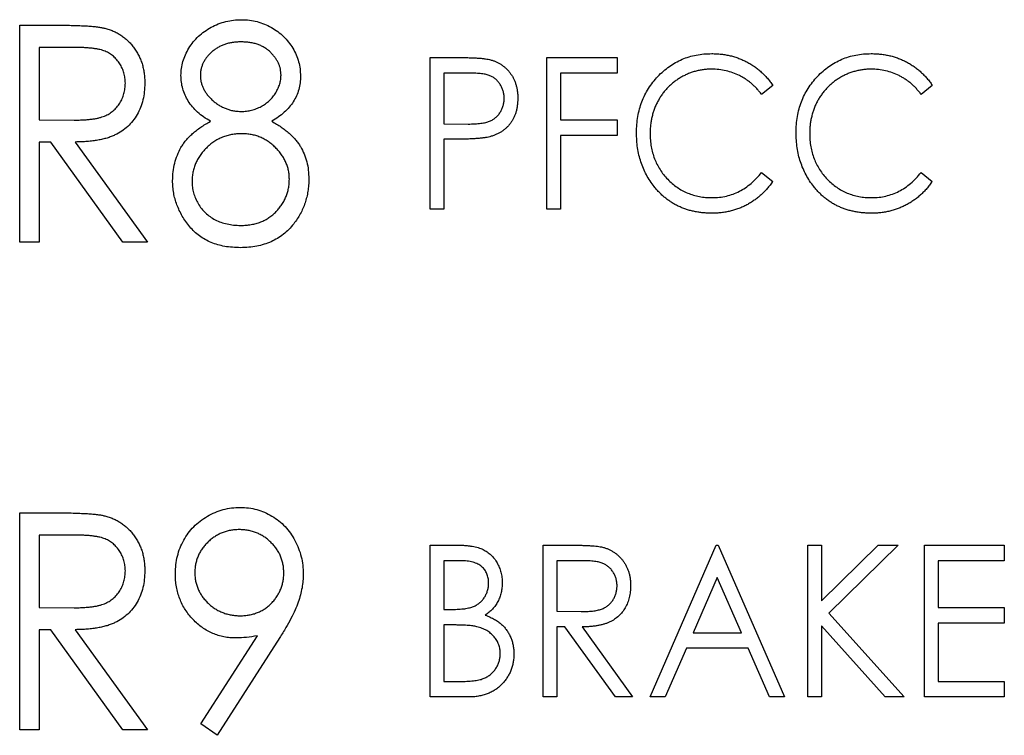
# Model space of a CAD drawing. Header units: millimetres. Extents: x 0 to 420, y 0 to 297.
# Tile 22 of 106: x 108.11 to 114.11, y 142.44 to 146.81. Entities that reach past the tile are written whole.
import ezdxf

# ---------------------------------------------------------------- set-up
doc = ezdxf.new("R2010")
doc.units = ezdxf.units.MM

msp = doc.modelspace()

# ---------------------------------------------------------------- linework, layer by layer
at = {"color": 7, "linetype": 'Continuous', "lineweight": 25}
for p, q in [((108.1081, 146.7752), (108.3511, 146.7752)), ((108.1081, 145.4523), (108.1081, 146.7752)), ((108.4465, 146.6395), (108.2268, 146.6395)), ((108.2268, 146.6395), (108.2268, 146.1985)), ((110.6125, 146.5783), (110.7828, 146.5783)), ((110.6125, 145.6523), (110.6125, 146.5783)), ((111.3248, 146.5783), (111.7522, 146.5783)), ((111.3248, 145.6523), (111.3248, 146.5783)), ((111.7522, 146.5783), (111.7522, 146.4833)), ((110.8499, 146.4833), (110.6956, 146.4833)), ((110.6956, 146.4833), (110.6956, 146.1747)), ((111.7522, 146.4833), (111.4079, 146.4833)), ((111.4079, 146.4833), (111.4079, 146.1984)), ((112.702, 146.4084), (112.6341, 146.3527)), ((113.6755, 146.4084), (113.6077, 146.3527)), ((108.2268, 146.1985), (108.4414, 146.1967)), ((110.6956, 146.1747), (110.8434, 146.1726)), ((111.4079, 146.1984), (111.7522, 146.1984)), ((111.7522, 146.1984), (111.7522, 146.1034)), ((111.7522, 146.1034), (111.4079, 146.1034)), ((111.4079, 146.1034), (111.4079, 145.6523)), ((108.2978, 146.0628), (108.2268, 146.0628)), ((108.2268, 146.0628), (108.2268, 145.4523)), ((108.7383, 145.4523), (108.2978, 146.0628)), ((108.4475, 146.0628), (108.8882, 145.4523)), ((110.757, 146.0797), (110.6956, 146.0797)), ((110.6956, 146.0797), (110.6956, 145.6523)), ((112.6341, 145.8778), (112.702, 145.8227)), ((113.6077, 145.8778), (113.6755, 145.8227)), ((110.6956, 145.6523), (110.6125, 145.6523)), ((111.4079, 145.6523), (111.3248, 145.6523)), ((108.2268, 145.4523), (108.1081, 145.4523)), ((108.8882, 145.4523), (108.7383, 145.4523)), ((108.1081, 143.8002), (108.3511, 143.8002)), ((108.1081, 142.4773), (108.1081, 143.8002)), ((108.4465, 143.6645), (108.2268, 143.6645)), ((108.2268, 143.6645), (108.2268, 143.2235)), ((110.6125, 143.6033), (110.7796, 143.6033)), ((110.6125, 142.6773), (110.6125, 143.6033)), ((111.3011, 143.6033), (111.4712, 143.6033)), ((111.3011, 142.6773), (111.3011, 143.6033)), ((111.9541, 142.6773), (112.3577, 143.6033)), ((112.3577, 143.6033), (112.3696, 143.6033)), ((112.3696, 143.6033), (112.7733, 142.6773)), ((112.9157, 143.6033), (112.9988, 143.6033)), ((112.9157, 142.6773), (112.9157, 143.6033)), ((112.9988, 143.6033), (112.9988, 143.2631)), ((112.9988, 143.2631), (113.3448, 143.6033)), ((113.4678, 143.6033), (113.0452, 143.1878)), ((113.3448, 143.6033), (113.4678, 143.6033)), ((113.6281, 143.6033), (114.1148, 143.6033)), ((113.6281, 142.6773), (113.6281, 143.6033)), ((114.1148, 143.6033), (114.1148, 143.5083)), ((110.7954, 143.5083), (110.6956, 143.5083)), ((110.6956, 143.5083), (110.6956, 143.2115)), ((111.538, 143.5083), (111.3842, 143.5083)), ((111.3842, 143.5083), (111.3842, 143.1997)), ((114.1148, 143.5083), (113.7112, 143.5083)), ((113.7112, 143.5083), (113.7112, 143.2234)), ((112.3637, 143.4061), (112.2167, 143.0691)), ((112.5106, 143.0691), (112.3637, 143.4061)), ((108.2268, 143.2235), (108.4414, 143.2217)), ((110.6956, 143.2115), (110.7449, 143.2115)), ((113.7112, 143.2234), (114.1148, 143.2234)), ((114.1148, 143.2234), (114.1148, 143.1284)), ((111.3842, 143.1997), (111.5344, 143.1984)), ((113.0452, 143.1878), (113.5034, 142.6773)), ((108.2978, 143.0878), (108.2268, 143.0878)), ((108.2268, 143.0878), (108.2268, 142.4773)), ((108.7383, 142.4773), (108.2978, 143.0878)), ((108.4475, 143.0878), (108.8882, 142.4773)), ((110.7444, 143.1165), (110.6956, 143.1165)), ((110.6956, 143.1165), (110.6956, 142.7722)), ((111.4339, 143.1047), (111.3842, 143.1047)), ((111.3842, 143.1047), (111.3842, 142.6773)), ((111.7422, 142.6773), (111.4339, 143.1047)), ((111.5387, 143.1047), (111.8472, 142.6773)), ((113.3882, 142.6773), (112.9988, 143.1112)), ((112.9988, 143.1112), (112.9988, 142.6773)), ((114.1148, 143.1284), (113.7112, 143.1284)), ((113.7112, 143.1284), (113.7112, 142.7722)), ((109.2126, 142.5125), (109.5579, 143.0502)), ((109.6947, 143.0391), (109.3123, 142.4433)), ((112.2167, 143.0691), (112.5106, 143.0691)), ((112.1752, 142.9741), (112.0459, 142.6773)), ((112.5521, 142.9741), (112.1752, 142.9741)), ((112.6814, 142.6773), (112.5521, 142.9741)), ((110.6956, 142.7722), (110.8028, 142.7722)), ((113.7112, 142.7722), (114.1148, 142.7722)), ((114.1148, 142.7722), (114.1148, 142.6773)), ((110.8466, 142.6773), (110.6125, 142.6773)), ((111.3842, 142.6773), (111.3011, 142.6773)), ((111.8472, 142.6773), (111.7422, 142.6773)), ((112.0459, 142.6773), (111.9541, 142.6773)), ((112.7733, 142.6773), (112.6814, 142.6773)), ((112.9988, 142.6773), (112.9157, 142.6773)), ((113.5034, 142.6773), (113.3882, 142.6773)), ((114.1148, 142.6773), (113.6281, 142.6773)), ((109.3123, 142.4433), (109.2126, 142.5125)), ((108.2268, 142.4773), (108.1081, 142.4773)), ((108.8882, 142.4773), (108.7383, 142.4773))]:
    msp.add_line(p, q, dxfattribs=at)
for points, knots in [([(109.0918, 146.4696), (109.0924, 146.4837), (109.0938, 146.512), (109.1031, 146.5542), (109.1187, 146.5956), (109.1399, 146.636), (109.1663, 146.6743), (109.1982, 146.7084), (109.2346, 146.7384), (109.2754, 146.7636), (109.3191, 146.7842), (109.3654, 146.7983), (109.4132, 146.8075), (109.4458, 146.8086), (109.4623, 146.8091)], [0, 0, 0, 0, 0.075898, 0.152361, 0.231582, 0.313764, 0.397876, 0.481065, 0.564927, 0.651306, 0.738407, 0.824672, 0.911311, 1, 1, 1, 1]), ([(109.4623, 146.8091), (109.4783, 146.8086), (109.51, 146.8075), (109.5566, 146.7984), (109.6013, 146.7835), (109.6437, 146.763), (109.6831, 146.7378), (109.7183, 146.7077), (109.7489, 146.6733), (109.7746, 146.6354), (109.7953, 146.5949), (109.8103, 146.5529), (109.8194, 146.5097), (109.8205, 146.4805), (109.8211, 146.4659)], [0, 0, 0, 0, 0.087232, 0.172427, 0.257616, 0.343034, 0.4283, 0.511889, 0.594344, 0.678136, 0.76075, 0.84139, 0.92045, 1, 1, 1, 1]), ([(108.3511, 146.7752), (108.3673, 146.7751), (108.3985, 146.775), (108.4432, 146.7744), (108.4839, 146.7726), (108.5204, 146.771), (108.5528, 146.7682), (108.5811, 146.7655), (108.6053, 146.7619), (108.62, 146.7586), (108.6267, 146.7572)], [0, 0, 0, 0, 0.176242, 0.33814, 0.484799, 0.617149, 0.734395, 0.837422, 0.92561, 1, 1, 1, 1]), ([(108.6267, 146.7572), (108.6356, 146.7548), (108.6532, 146.75), (108.6784, 146.74), (108.7026, 146.7284), (108.7255, 146.7149), (108.7468, 146.699), (108.7669, 146.6815), (108.7862, 146.6622), (108.8034, 146.6407), (108.8196, 146.618), (108.8331, 146.5935), (108.8453, 146.5681), (108.8548, 146.5411), (108.8622, 146.513), (108.8675, 146.4836), (108.8707, 146.4529), (108.8711, 146.432), (108.8713, 146.4214)], [0, 0, 0, 0, 0.061387, 0.121495, 0.181089, 0.240038, 0.298644, 0.35799, 0.418441, 0.480043, 0.541867, 0.604173, 0.666682, 0.729899, 0.794538, 0.860455, 0.929211, 1, 1, 1, 1]), ([(108.7526, 146.4217), (108.7522, 146.4323), (108.7514, 146.4533), (108.7448, 146.484), (108.7342, 146.5132), (108.7192, 146.5404), (108.7013, 146.5652), (108.68, 146.5865), (108.6562, 146.6039), (108.634, 146.6152), (108.6141, 146.6221), (108.5969, 146.6269), (108.5773, 146.6308), (108.5555, 146.6339), (108.5315, 146.6366), (108.5052, 146.6383), (108.4765, 146.6394), (108.4567, 146.6395), (108.4465, 146.6395)], [0, 0, 0, 0, 0.074206, 0.146692, 0.218332, 0.29067, 0.362618, 0.431553, 0.499554, 0.567987, 0.604677, 0.646293, 0.69288, 0.744014, 0.799888, 0.86174, 0.928424, 1, 1, 1, 1]), ([(109.4559, 146.6734), (109.4472, 146.6732), (109.4303, 146.6727), (109.4054, 146.6701), (109.3816, 146.6653), (109.3589, 146.6588), (109.3376, 146.6498), (109.3171, 146.6397), (109.298, 146.627), (109.2801, 146.6128), (109.2638, 146.5974), (109.2496, 146.5811), (109.2376, 146.564), (109.2277, 146.5462), (109.22, 146.5276), (109.2143, 146.5083), (109.2111, 146.4883), (109.2107, 146.4747), (109.2105, 146.4678)], [0, 0, 0, 0, 0.0729957, 0.1426084, 0.210916, 0.2768553, 0.3412606, 0.4054979, 0.4694891, 0.5341133, 0.5978095, 0.6579498, 0.7161764, 0.7731382, 0.8295284, 0.885346, 0.9418735, 1, 1, 1, 1]), ([(109.7024, 146.4704), (109.7021, 146.4767), (109.7017, 146.4892), (109.6987, 146.5076), (109.6939, 146.5256), (109.687, 146.5433), (109.6779, 146.5606), (109.6669, 146.5774), (109.6541, 146.5939), (109.6395, 146.6099), (109.6228, 146.6247), (109.6043, 146.6379), (109.5839, 146.649), (109.5617, 146.6581), (109.5378, 146.6648), (109.5121, 146.67), (109.4846, 146.6728), (109.4656, 146.6732), (109.4559, 146.6734)], [0, 0, 0, 0, 0.052892, 0.104861, 0.156461, 0.209915, 0.264475, 0.320383, 0.378702, 0.440292, 0.502986, 0.565931, 0.631168, 0.69788, 0.767558, 0.840346, 0.91813, 1, 1, 1, 1]), ([(110.7828, 146.5783), (110.7945, 146.5783), (110.8169, 146.5783), (110.8491, 146.5775), (110.8783, 146.5764), (110.9046, 146.5749), (110.9278, 146.5732), (110.948, 146.5707), (110.9654, 146.5682), (110.9758, 146.5656), (110.9805, 146.5644)], [0, 0, 0, 0, 0.1765, 0.339032, 0.485753, 0.61857, 0.735674, 0.838185, 0.926155, 1, 1, 1, 1]), ([(111.871, 146.1207), (111.8713, 146.1373), (111.8721, 146.1701), (111.8784, 146.2181), (111.8885, 146.2642), (111.9028, 146.3082), (111.9213, 146.3502), (111.944, 146.3901), (111.9708, 146.428), (112.0012, 146.4636), (112.0346, 146.496), (112.0706, 146.5245), (112.1089, 146.5482), (112.149, 146.5682), (112.1913, 146.5834), (112.2357, 146.5941), (112.2821, 146.6008), (112.3138, 146.6016), (112.3299, 146.6021)], [0, 0, 0, 0, 0.067236, 0.132194, 0.195391, 0.257388, 0.318778, 0.380515, 0.442528, 0.505942, 0.569171, 0.630524, 0.690882, 0.750747, 0.811024, 0.872201, 0.934998, 1, 1, 1, 1]), ([(112.3299, 146.6021), (112.3397, 146.6019), (112.3591, 146.6017), (112.3878, 146.5992), (112.4157, 146.5951), (112.443, 146.5895), (112.4696, 146.5826), (112.4954, 146.5736), (112.5205, 146.5632), (112.5448, 146.5513), (112.5683, 146.538), (112.5907, 146.5232), (112.612, 146.5073), (112.6324, 146.4902), (112.6514, 146.4716), (112.6695, 146.4518), (112.6866, 146.4308), (112.6969, 146.4159), (112.702, 146.4084)], [0, 0, 0, 0, 0.067002, 0.132942, 0.197212, 0.260814, 0.32354, 0.38588, 0.447839, 0.509647, 0.571537, 0.632443, 0.693319, 0.753787, 0.814645, 0.875557, 0.937659, 1, 1, 1, 1]), ([(112.8445, 146.1207), (112.8449, 146.1373), (112.8456, 146.1701), (112.8519, 146.2181), (112.862, 146.2642), (112.8764, 146.3082), (112.8948, 146.3502), (112.9175, 146.3901), (112.9443, 146.428), (112.9747, 146.4636), (113.0082, 146.496), (113.0441, 146.5245), (113.0824, 146.5482), (113.1225, 146.5682), (113.1648, 146.5834), (113.2093, 146.5941), (113.2557, 146.6008), (113.2873, 146.6016), (113.3034, 146.6021)], [0, 0, 0, 0, 0.067236, 0.132194, 0.195391, 0.257388, 0.318778, 0.380515, 0.442528, 0.505942, 0.569171, 0.630524, 0.690882, 0.750747, 0.811024, 0.872201, 0.934998, 1, 1, 1, 1]), ([(113.3034, 146.6021), (113.3132, 146.6019), (113.3326, 146.6017), (113.3613, 146.5992), (113.3893, 146.5951), (113.4165, 146.5895), (113.4432, 146.5826), (113.4689, 146.5736), (113.494, 146.5632), (113.5184, 146.5513), (113.5418, 146.538), (113.5642, 146.5232), (113.5855, 146.5073), (113.6059, 146.4902), (113.6249, 146.4716), (113.643, 146.4518), (113.6601, 146.4308), (113.6704, 146.4159), (113.6755, 146.4084)], [0, 0, 0, 0, 0.067002, 0.132942, 0.197212, 0.260814, 0.32354, 0.38588, 0.447839, 0.509647, 0.571537, 0.632443, 0.693319, 0.753787, 0.814645, 0.875557, 0.937659, 1, 1, 1, 1]), ([(110.9805, 146.5644), (110.9865, 146.5626), (110.9984, 146.5592), (111.0155, 146.5522), (111.0318, 146.5441), (111.0473, 146.5346), (111.0618, 146.5237), (111.0756, 146.5117), (111.0884, 146.4982), (111.1004, 146.4836), (111.1114, 146.4679), (111.1209, 146.4511), (111.1288, 146.4333), (111.1354, 146.4145), (111.1406, 146.3948), (111.144, 146.374), (111.1464, 146.3523), (111.1466, 146.3375), (111.1467, 146.3299)], [0, 0, 0, 0, 0.060075, 0.119303, 0.178069, 0.236256, 0.294313, 0.353143, 0.412708, 0.473813, 0.535615, 0.597403, 0.660232, 0.723514, 0.789577, 0.856841, 0.927091, 1, 1, 1, 1]), ([(112.3277, 146.5071), (112.3192, 146.507), (112.3024, 146.5068), (112.2774, 146.5039), (112.2529, 146.5), (112.2287, 146.4942), (112.2052, 146.4867), (112.182, 146.4778), (112.1594, 146.467), (112.1374, 146.4549), (112.1163, 146.4411), (112.0962, 146.4263), (112.0775, 146.4103), (112.0598, 146.3932), (112.0434, 146.375), (112.0283, 146.3556), (112.0145, 146.335), (112.0019, 146.3135), (111.9905, 146.2911), (111.981, 146.2678), (111.9724, 146.244), (111.9659, 146.2193), (111.9604, 146.1941), (111.9568, 146.1681), (111.9545, 146.1415), (111.9542, 146.1235), (111.9541, 146.1144)], [0, 0, 0, 0, 0.042054, 0.083393, 0.124454, 0.165461, 0.206316, 0.247114, 0.288563, 0.330315, 0.372018, 0.413257, 0.453959, 0.494537, 0.53495, 0.575397, 0.616502, 0.657759, 0.699337, 0.740877, 0.782508, 0.824785, 0.867453, 0.910542, 0.954879, 1, 1, 1, 1]), ([(112.6341, 146.3527), (112.6294, 146.3589), (112.6201, 146.3712), (112.6048, 146.3884), (112.5891, 146.4045), (112.5728, 146.4197), (112.5554, 146.4333), (112.5376, 146.4461), (112.519, 146.4576), (112.4933, 146.4714), (112.4598, 146.4859), (112.4174, 146.4981), (112.3732, 146.5058), (112.343, 146.5066), (112.3277, 146.5071)], [0, 0, 0, 0, 0.065249, 0.129752, 0.19303, 0.255253, 0.317083, 0.378287, 0.439499, 0.500949, 0.623295, 0.74628, 0.871322, 1, 1, 1, 1]), ([(113.3012, 146.5071), (113.2927, 146.507), (113.2759, 146.5068), (113.251, 146.5039), (113.2264, 146.5), (113.2023, 146.4942), (113.1787, 146.4867), (113.1555, 146.4778), (113.133, 146.467), (113.1109, 146.4549), (113.0899, 146.4411), (113.0698, 146.4263), (113.051, 146.4103), (113.0333, 146.3932), (113.017, 146.375), (113.0019, 146.3556), (112.988, 146.335), (112.9754, 146.3135), (112.964, 146.2911), (112.9545, 146.2678), (112.9459, 146.244), (112.9395, 146.2193), (112.9339, 146.1941), (112.9303, 146.1681), (112.928, 146.1415), (112.9277, 146.1235), (112.9276, 146.1144)], [0, 0, 0, 0, 0.042054, 0.083393, 0.124454, 0.165461, 0.206316, 0.247114, 0.288563, 0.330315, 0.372018, 0.413257, 0.453959, 0.494537, 0.53495, 0.575397, 0.616502, 0.657759, 0.699337, 0.740877, 0.782508, 0.824785, 0.867453, 0.910542, 0.954879, 1, 1, 1, 1]), ([(113.6077, 146.3527), (113.603, 146.3589), (113.5937, 146.3712), (113.5784, 146.3884), (113.5626, 146.4045), (113.5463, 146.4197), (113.529, 146.4333), (113.5111, 146.4461), (113.4925, 146.4576), (113.4669, 146.4714), (113.4333, 146.4859), (113.3909, 146.4981), (113.3467, 146.5058), (113.3165, 146.5066), (113.3012, 146.5071)], [0, 0, 0, 0, 0.065249, 0.129752, 0.19303, 0.255253, 0.317083, 0.378287, 0.439499, 0.500949, 0.623295, 0.74628, 0.871322, 1, 1, 1, 1]), ([(109.2722, 146.1893), (109.258, 146.1977), (109.2301, 146.214), (109.1933, 146.2437), (109.1617, 146.276), (109.1362, 146.3113), (109.1165, 146.3489), (109.1023, 146.3879), (109.0935, 146.4283), (109.0923, 146.4558), (109.0918, 146.4696)], [0, 0, 0, 0, 0.141592, 0.2760629, 0.4033018, 0.5272993, 0.6476768, 0.7650936, 0.8817781, 1, 1, 1, 1]), ([(109.2105, 146.4678), (109.2106, 146.4609), (109.2109, 146.4472), (109.215, 146.4271), (109.2207, 146.4074), (109.229, 146.3882), (109.2399, 146.3696), (109.2524, 146.3511), (109.2682, 146.3338), (109.2853, 146.3166), (109.3042, 146.301), (109.3241, 146.287), (109.345, 146.2756), (109.3666, 146.2661), (109.3889, 146.2585), (109.412, 146.2533), (109.4359, 146.25), (109.4522, 146.2496), (109.4604, 146.2494)], [0, 0, 0, 0, 0.056616, 0.111922, 0.167884, 0.224708, 0.283151, 0.34408, 0.407772, 0.474921, 0.54286, 0.609016, 0.67358, 0.738498, 0.801995, 0.866705, 0.932523, 1, 1, 1, 1]), ([(109.4604, 146.2494), (109.4709, 146.2497), (109.4919, 146.2504), (109.5228, 146.2565), (109.5528, 146.2661), (109.5815, 146.2793), (109.6085, 146.2958), (109.6325, 146.3156), (109.6534, 146.338), (109.6707, 146.3632), (109.6846, 146.3896), (109.695, 146.4164), (109.701, 146.4434), (109.7019, 146.4615), (109.7024, 146.4704)], [0, 0, 0, 0, 0.087185, 0.173538, 0.259581, 0.347289, 0.434973, 0.520191, 0.604029, 0.688633, 0.772056, 0.850297, 0.925899, 1, 1, 1, 1]), ([(109.8211, 146.4659), (109.8206, 146.4516), (109.8197, 146.4234), (109.8112, 146.3824), (109.7974, 146.3438), (109.7777, 146.3078), (109.7529, 146.274), (109.722, 146.2432), (109.6863, 146.214), (109.6593, 146.1977), (109.6454, 146.1893)], [0, 0, 0, 0, 0.1246928, 0.2446228, 0.3622423, 0.4801474, 0.6004583, 0.7254064, 0.8587054, 1, 1, 1, 1]), ([(111.0636, 146.3295), (111.0634, 146.337), (111.0628, 146.3518), (111.0582, 146.3734), (111.0507, 146.3941), (111.0404, 146.4134), (111.0277, 146.431), (111.0128, 146.4461), (110.996, 146.4584), (110.9803, 146.4663), (110.9664, 146.4712), (110.9544, 146.4745), (110.9407, 146.4773), (110.9255, 146.4794), (110.9088, 146.4813), (110.8906, 146.4825), (110.8708, 146.4833), (110.857, 146.4833), (110.8499, 146.4833)], [0, 0, 0, 0, 0.0740913, 0.1470678, 0.2191758, 0.292487, 0.364821, 0.434086, 0.5028423, 0.57172, 0.6083535, 0.6499045, 0.6958165, 0.7468715, 0.8026582, 0.8631859, 0.9291504, 1, 1, 1, 1]), ([(108.4414, 146.1967), (108.4515, 146.1967), (108.471, 146.1967), (108.4991, 146.1982), (108.5251, 146.1999), (108.5492, 146.2025), (108.5712, 146.2059), (108.5912, 146.2101), (108.6092, 146.2151), (108.6304, 146.2228), (108.654, 146.2348), (108.6795, 146.2527), (108.7013, 146.2747), (108.7196, 146.3001), (108.7344, 146.3279), (108.7448, 146.3579), (108.7514, 146.3892), (108.7522, 146.4108), (108.7526, 146.4217)], [0, 0, 0, 0, 0.068884, 0.133004, 0.192369, 0.247684, 0.298447, 0.344783, 0.387444, 0.426058, 0.498477, 0.568226, 0.638295, 0.709239, 0.781676, 0.852765, 0.925523, 1, 1, 1, 1]), ([(108.8713, 146.4214), (108.8708, 146.4038), (108.8697, 146.3695), (108.8608, 146.3196), (108.8459, 146.2731), (108.8253, 146.23), (108.799, 146.1912), (108.7676, 146.1569), (108.7308, 146.1282), (108.6964, 146.1085), (108.666, 146.0955), (108.641, 146.0867), (108.6137, 146.0797), (108.5845, 146.0736), (108.5532, 146.0689), (108.5199, 146.0655), (108.4844, 146.0633), (108.4601, 146.063), (108.4475, 146.0628)], [0, 0, 0, 0, 0.083484, 0.162613, 0.23918, 0.314494, 0.388385, 0.460717, 0.533791, 0.609022, 0.648239, 0.690365, 0.734562, 0.781635, 0.831635, 0.884694, 0.940506, 1, 1, 1, 1]), ([(110.8434, 146.1726), (110.8507, 146.1726), (110.8646, 146.1726), (110.8848, 146.1737), (110.9034, 146.1748), (110.9206, 146.1767), (110.9362, 146.1791), (110.9505, 146.1818), (110.9631, 146.1854), (110.9779, 146.1904), (110.9944, 146.1988), (111.0121, 146.2113), (111.0274, 146.2267), (111.0404, 146.2444), (111.0507, 146.2639), (111.0582, 146.2848), (111.0628, 146.3068), (111.0634, 146.3219), (111.0636, 146.3295)], [0, 0, 0, 0, 0.070231, 0.135127, 0.195896, 0.251444, 0.303058, 0.349556, 0.391936, 0.430093, 0.501229, 0.570517, 0.640124, 0.710955, 0.782914, 0.853735, 0.926014, 1, 1, 1, 1]), ([(111.1467, 146.3299), (111.1466, 146.3223), (111.1463, 146.3074), (111.1443, 146.2856), (111.1405, 146.2649), (111.1358, 146.245), (111.1292, 146.2263), (111.1214, 146.2085), (111.1122, 146.1918), (111.1013, 146.1762), (111.0895, 146.1617), (111.0765, 146.1483), (111.0623, 146.1362), (111.0471, 146.1254), (111.0307, 146.1159), (111.0134, 146.1076), (110.9949, 146.1005), (110.982, 146.0968), (110.9755, 146.0949)], [0, 0, 0, 0, 0.072309, 0.141358, 0.208207, 0.272336, 0.335143, 0.396174, 0.456668, 0.516646, 0.575929, 0.634933, 0.693693, 0.752708, 0.811962, 0.873196, 0.935504, 1, 1, 1, 1]), ([(109.0409, 145.8267), (109.0415, 145.845), (109.0426, 145.881), (109.0523, 145.9335), (109.0688, 145.9829), (109.0873, 146.022), (109.1059, 146.0516), (109.1225, 146.0733), (109.1417, 146.094), (109.1629, 146.1146), (109.1868, 146.1344), (109.213, 146.1536), (109.2415, 146.1721), (109.2618, 146.1835), (109.2722, 146.1893)], [0, 0, 0, 0, 0.1207561, 0.236813, 0.35026, 0.4633102, 0.5211542, 0.5805603, 0.6428101, 0.7074758, 0.7757044, 0.8465259, 0.9214795, 1, 1, 1, 1]), ([(109.6454, 146.1893), (109.6554, 146.1836), (109.675, 146.1725), (109.7029, 146.155), (109.728, 146.1361), (109.7516, 146.1176), (109.7723, 146.0977), (109.7908, 146.0774), (109.8073, 146.0567), (109.8255, 146.028), (109.8441, 145.9903), (109.8605, 145.9421), (109.8702, 145.8908), (109.8714, 145.8556), (109.872, 145.8376)], [0, 0, 0, 0, 0.078045, 0.152615, 0.223262, 0.290956, 0.355325, 0.417626, 0.476908, 0.534534, 0.647521, 0.761304, 0.878255, 1, 1, 1, 1]), ([(109.4628, 146.1137), (109.4523, 146.1135), (109.4316, 146.1131), (109.4013, 146.1086), (109.3721, 146.1021), (109.3442, 146.0926), (109.3178, 146.0799), (109.2926, 146.0649), (109.2688, 146.0468), (109.2465, 146.0267), (109.2264, 146.0045), (109.2083, 145.9815), (109.1936, 145.9571), (109.1809, 145.9322), (109.1713, 145.9061), (109.1648, 145.8791), (109.1603, 145.8513), (109.1598, 145.8323), (109.1596, 145.8227)], [0, 0, 0, 0, 0.067596, 0.132929, 0.196397, 0.259393, 0.321589, 0.384465, 0.447689, 0.51278, 0.577452, 0.639772, 0.700413, 0.760058, 0.819311, 0.878362, 0.938641, 1, 1, 1, 1]), ([(109.7532, 145.8352), (109.753, 145.8442), (109.7525, 145.862), (109.7483, 145.8883), (109.7418, 145.9138), (109.7324, 145.9386), (109.7204, 145.9626), (109.7054, 145.9856), (109.6881, 146.008), (109.6684, 146.0292), (109.6469, 146.0491), (109.6238, 146.0662), (109.5998, 146.081), (109.5745, 146.093), (109.5482, 146.1023), (109.5206, 146.1089), (109.4921, 146.113), (109.4726, 146.1135), (109.4628, 146.1137)], [0, 0, 0, 0, 0.0607153, 0.1196582, 0.1786371, 0.2377148, 0.2975386, 0.3590521, 0.4221988, 0.4878296, 0.5538978, 0.6184644, 0.6811729, 0.7436698, 0.8060987, 0.8691137, 0.9339398, 1, 1, 1, 1]), ([(110.9755, 146.0949), (110.9702, 146.0936), (110.9584, 146.0909), (110.939, 146.0879), (110.9164, 146.0853), (110.8906, 146.0834), (110.8617, 146.0818), (110.8296, 146.0805), (110.7943, 146.0797), (110.7698, 146.0797), (110.757, 146.0797)], [0, 0, 0, 0, 0.075269, 0.165174, 0.268129, 0.385984, 0.51806, 0.664405, 0.825035, 1, 1, 1, 1]), ([(111.9791, 145.7905), (111.9704, 145.802), (111.9531, 145.8249), (111.9313, 145.8622), (111.9126, 145.9009), (111.8974, 145.9415), (111.8855, 145.9838), (111.877, 146.0278), (111.8719, 146.0737), (111.8713, 146.1048), (111.871, 146.1207)], [0, 0, 0, 0, 0.122254, 0.24342, 0.364291, 0.486273, 0.609794, 0.736233, 0.865843, 1, 1, 1, 1]), ([(111.9541, 146.1144), (111.9544, 146.1007), (111.955, 146.0738), (111.9601, 146.0345), (111.9683, 145.9968), (111.9805, 145.961), (111.9953, 145.9267), (112.0141, 145.8943), (112.0358, 145.8635), (112.061, 145.835), (112.0887, 145.809), (112.1182, 145.7859), (112.1498, 145.7668), (112.183, 145.7509), (112.2179, 145.7385), (112.2547, 145.73), (112.2932, 145.7243), (112.3195, 145.7238), (112.3329, 145.7235)], [0, 0, 0, 0, 0.067402, 0.132225, 0.195291, 0.256964, 0.318228, 0.379385, 0.441024, 0.503862, 0.566597, 0.627855, 0.688166, 0.748276, 0.808707, 0.870424, 0.93412, 1, 1, 1, 1]), ([(112.9526, 145.7905), (112.9439, 145.802), (112.9266, 145.8249), (112.9049, 145.8622), (112.8861, 145.9009), (112.8709, 145.9415), (112.859, 145.9838), (112.8505, 146.0278), (112.8454, 146.0737), (112.8448, 146.1048), (112.8445, 146.1207)], [0, 0, 0, 0, 0.122254, 0.24342, 0.364291, 0.486273, 0.609794, 0.736233, 0.865843, 1, 1, 1, 1]), ([(112.9276, 146.1144), (112.9279, 146.1007), (112.9285, 146.0738), (112.9337, 146.0345), (112.9419, 145.9968), (112.954, 145.961), (112.9688, 145.9267), (112.9877, 145.8943), (113.0094, 145.8635), (113.0346, 145.835), (113.0622, 145.809), (113.0917, 145.7859), (113.1234, 145.7668), (113.1565, 145.7509), (113.1914, 145.7385), (113.2282, 145.73), (113.2667, 145.7243), (113.293, 145.7238), (113.3064, 145.7235)], [0, 0, 0, 0, 0.067402, 0.132225, 0.195291, 0.256964, 0.318228, 0.379385, 0.441024, 0.503862, 0.566597, 0.627855, 0.688166, 0.748276, 0.808707, 0.870424, 0.93412, 1, 1, 1, 1]), ([(112.3329, 145.7235), (112.3476, 145.7239), (112.3767, 145.7248), (112.4193, 145.7323), (112.46, 145.7444), (112.4989, 145.7614), (112.5359, 145.7833), (112.5709, 145.8101), (112.6042, 145.8416), (112.624, 145.8656), (112.6341, 145.8778)], [0, 0, 0, 0, 0.1259, 0.248079, 0.368237, 0.488157, 0.609636, 0.7344, 0.864047, 1, 1, 1, 1]), ([(113.3064, 145.7235), (113.3211, 145.7239), (113.3502, 145.7248), (113.3928, 145.7323), (113.4336, 145.7444), (113.4724, 145.7614), (113.5094, 145.7833), (113.5444, 145.8101), (113.5777, 145.8416), (113.5975, 145.8656), (113.6077, 145.8778)], [0, 0, 0, 0, 0.1259, 0.248079, 0.368237, 0.488157, 0.609636, 0.7344, 0.864047, 1, 1, 1, 1]), ([(109.4548, 145.4183), (109.4384, 145.4188), (109.4064, 145.4196), (109.3598, 145.4253), (109.3164, 145.4356), (109.2758, 145.4491), (109.2384, 145.4673), (109.2043, 145.4895), (109.1728, 145.5153), (109.1454, 145.5454), (109.121, 145.5775), (109.0997, 145.6107), (109.0816, 145.6448), (109.0666, 145.6795), (109.0552, 145.7153), (109.047, 145.7517), (109.0417, 145.7889), (109.0412, 145.8141), (109.0409, 145.8267)], [0, 0, 0, 0, 0.075685, 0.147388, 0.21543, 0.280739, 0.344012, 0.406031, 0.467816, 0.530525, 0.592889, 0.653222, 0.712146, 0.770064, 0.827275, 0.884378, 0.941815, 1, 1, 1, 1]), ([(109.1596, 145.8227), (109.1601, 145.8109), (109.161, 145.7874), (109.1682, 145.7526), (109.1799, 145.7189), (109.1961, 145.6866), (109.2162, 145.6564), (109.2411, 145.6301), (109.2689, 145.6066), (109.3008, 145.5876), (109.3357, 145.5723), (109.3736, 145.5621), (109.4139, 145.5551), (109.4416, 145.5544), (109.4559, 145.554)], [0, 0, 0, 0, 0.0794917, 0.1573807, 0.236934, 0.3176676, 0.3990926, 0.4790851, 0.5597949, 0.6421184, 0.7266777, 0.8139967, 0.9045884, 1, 1, 1, 1]), ([(109.4559, 145.554), (109.4669, 145.5543), (109.4886, 145.5548), (109.5202, 145.5588), (109.5501, 145.5654), (109.5782, 145.5747), (109.6048, 145.5863), (109.6292, 145.6011), (109.6523, 145.618), (109.6729, 145.638), (109.6917, 145.6593), (109.7082, 145.6818), (109.722, 145.7053), (109.7335, 145.7295), (109.7423, 145.7546), (109.7487, 145.7806), (109.7524, 145.8076), (109.753, 145.8259), (109.7532, 145.8352)], [0, 0, 0, 0, 0.07246, 0.141932, 0.208401, 0.273058, 0.335808, 0.397893, 0.459985, 0.52308, 0.585468, 0.646407, 0.705612, 0.763909, 0.821613, 0.880053, 0.939113, 1, 1, 1, 1]), ([(109.872, 145.8376), (109.8718, 145.8249), (109.8714, 145.7997), (109.8665, 145.7625), (109.8596, 145.7263), (109.8493, 145.6914), (109.8365, 145.6575), (109.8203, 145.6249), (109.8017, 145.5933), (109.7869, 145.5735), (109.7795, 145.5636)], [0, 0, 0, 0, 0.129553, 0.256356, 0.381025, 0.503667, 0.6269, 0.749143, 0.873737, 1, 1, 1, 1]), ([(112.331, 145.6285), (112.3219, 145.6286), (112.3037, 145.6287), (112.2769, 145.6309), (112.2508, 145.634), (112.2255, 145.6385), (112.2008, 145.644), (112.177, 145.6511), (112.1538, 145.6593), (112.1314, 145.6687), (112.1097, 145.6795), (112.0888, 145.6916), (112.0686, 145.7049), (112.0492, 145.7195), (112.0304, 145.7353), (112.0124, 145.7523), (111.9953, 145.7708), (111.9845, 145.7839), (111.9791, 145.7905)], [0, 0, 0, 0, 0.068335, 0.135464, 0.200567, 0.264774, 0.327263, 0.389343, 0.450083, 0.510699, 0.570569, 0.630747, 0.691051, 0.751063, 0.812002, 0.873718, 0.936106, 1, 1, 1, 1]), ([(112.702, 145.8227), (112.6967, 145.8152), (112.686, 145.8002), (112.6686, 145.7789), (112.6501, 145.759), (112.6307, 145.7404), (112.6104, 145.7229), (112.589, 145.707), (112.5667, 145.6922), (112.5434, 145.6789), (112.5193, 145.667), (112.4944, 145.6568), (112.4689, 145.6481), (112.4427, 145.6408), (112.4157, 145.6353), (112.3881, 145.6314), (112.3598, 145.6289), (112.3407, 145.6286), (112.331, 145.6285)], [0, 0, 0, 0, 0.063576, 0.126691, 0.188634, 0.249942, 0.311426, 0.372445, 0.433495, 0.495161, 0.556733, 0.61789, 0.679838, 0.742002, 0.804922, 0.868441, 0.933689, 1, 1, 1, 1]), ([(113.3045, 145.6285), (113.2954, 145.6286), (113.2772, 145.6287), (113.2504, 145.6309), (113.2243, 145.634), (113.199, 145.6385), (113.1743, 145.644), (113.1505, 145.6511), (113.1273, 145.6593), (113.1049, 145.6687), (113.0833, 145.6795), (113.0623, 145.6916), (113.0421, 145.7049), (113.0227, 145.7195), (113.004, 145.7353), (112.986, 145.7523), (112.9688, 145.7708), (112.9581, 145.7839), (112.9526, 145.7905)], [0, 0, 0, 0, 0.068335, 0.135464, 0.200567, 0.264774, 0.327263, 0.389343, 0.450083, 0.510699, 0.570569, 0.630747, 0.691051, 0.751063, 0.812002, 0.873718, 0.936106, 1, 1, 1, 1]), ([(113.6755, 145.8227), (113.6702, 145.8152), (113.6595, 145.8002), (113.6421, 145.7789), (113.6237, 145.759), (113.6043, 145.7404), (113.584, 145.7229), (113.5625, 145.707), (113.5402, 145.6922), (113.5169, 145.6789), (113.4928, 145.667), (113.468, 145.6568), (113.4424, 145.6481), (113.4162, 145.6408), (113.3893, 145.6353), (113.3616, 145.6314), (113.3333, 145.6289), (113.3142, 145.6286), (113.3045, 145.6285)], [0, 0, 0, 0, 0.063576, 0.126691, 0.188634, 0.249942, 0.311426, 0.372445, 0.433495, 0.495161, 0.556733, 0.61789, 0.679838, 0.742002, 0.804922, 0.868441, 0.933689, 1, 1, 1, 1]), ([(109.7795, 145.5636), (109.7697, 145.552), (109.7505, 145.5292), (109.7174, 145.4993), (109.681, 145.4742), (109.6415, 145.4537), (109.5991, 145.4378), (109.5537, 145.4263), (109.5052, 145.4198), (109.4719, 145.4188), (109.4548, 145.4183)], [0, 0, 0, 0, 0.122641, 0.242661, 0.361411, 0.481244, 0.603312, 0.729266, 0.861221, 1, 1, 1, 1]), ([(109.0579, 143.4289), (109.0584, 143.4474), (109.0595, 143.4837), (109.0695, 143.5366), (109.085, 143.587), (109.1075, 143.634), (109.1355, 143.6775), (109.1693, 143.7167), (109.2086, 143.7509), (109.2524, 143.7806), (109.2998, 143.8041), (109.3492, 143.8218), (109.4006, 143.8321), (109.4354, 143.8334), (109.453, 143.8341)], [0, 0, 0, 0, 0.087997, 0.17259, 0.255416, 0.33777, 0.419853, 0.500918, 0.583128, 0.667302, 0.751896, 0.83432, 0.916592, 1, 1, 1, 1]), ([(109.453, 143.8341), (109.4702, 143.8334), (109.5044, 143.832), (109.5545, 143.822), (109.6024, 143.8051), (109.6479, 143.7818), (109.6899, 143.7523), (109.7281, 143.7178), (109.7605, 143.6771), (109.7881, 143.6321), (109.8104, 143.5837), (109.8263, 143.5331), (109.8363, 143.4809), (109.8374, 143.4455), (109.838, 143.4276)], [0, 0, 0, 0, 0.08311, 0.164175, 0.244873, 0.327035, 0.409498, 0.491369, 0.573923, 0.659258, 0.744887, 0.829619, 0.913946, 1, 1, 1, 1]), ([(108.3511, 143.8002), (108.3673, 143.8001), (108.3985, 143.8), (108.4432, 143.7994), (108.4839, 143.7976), (108.5204, 143.796), (108.5528, 143.7932), (108.5811, 143.7905), (108.6053, 143.7869), (108.62, 143.7836), (108.6267, 143.7822)], [0, 0, 0, 0, 0.176242, 0.33814, 0.484799, 0.617149, 0.734395, 0.837422, 0.92561, 1, 1, 1, 1]), ([(108.6267, 143.7822), (108.6356, 143.7798), (108.6532, 143.775), (108.6784, 143.765), (108.7026, 143.7534), (108.7255, 143.7399), (108.7468, 143.724), (108.7669, 143.7065), (108.7862, 143.6872), (108.8034, 143.6657), (108.8196, 143.643), (108.8331, 143.6185), (108.8453, 143.5931), (108.8548, 143.5661), (108.8622, 143.538), (108.8675, 143.5086), (108.8707, 143.4779), (108.8711, 143.457), (108.8713, 143.4464)], [0, 0, 0, 0, 0.061387, 0.121495, 0.181089, 0.240038, 0.298644, 0.35799, 0.418441, 0.480043, 0.541867, 0.604173, 0.666682, 0.729899, 0.794538, 0.860455, 0.929211, 1, 1, 1, 1]), ([(109.4474, 143.6984), (109.4382, 143.6981), (109.4201, 143.6975), (109.3934, 143.6942), (109.3679, 143.688), (109.3433, 143.6794), (109.3197, 143.6687), (109.2973, 143.6552), (109.2758, 143.6395), (109.2556, 143.6216), (109.237, 143.6021), (109.2209, 143.5812), (109.2073, 143.5594), (109.196, 143.5366), (109.1872, 143.5128), (109.1812, 143.4879), (109.1774, 143.4621), (109.1768, 143.4445), (109.1766, 143.4355)], [0, 0, 0, 0, 0.065749, 0.129427, 0.191764, 0.253273, 0.315151, 0.37688, 0.44016, 0.505029, 0.569352, 0.632379, 0.693358, 0.753228, 0.81376, 0.874256, 0.936143, 1, 1, 1, 1]), ([(109.7193, 143.4355), (109.719, 143.4445), (109.7185, 143.4621), (109.7147, 143.4879), (109.7086, 143.5128), (109.6999, 143.5366), (109.6886, 143.5594), (109.6747, 143.5812), (109.6586, 143.6021), (109.64, 143.6216), (109.6199, 143.6394), (109.5985, 143.6553), (109.5759, 143.6686), (109.5522, 143.6795), (109.5275, 143.6879), (109.5018, 143.6942), (109.475, 143.6975), (109.4567, 143.6981), (109.4474, 143.6984)], [0, 0, 0, 0, 0.063715, 0.125465, 0.185827, 0.246225, 0.305962, 0.36714, 0.430027, 0.494208, 0.558933, 0.621564, 0.683699, 0.745439, 0.807407, 0.869606, 0.933768, 1, 1, 1, 1]), ([(108.7526, 143.4467), (108.7522, 143.4573), (108.7514, 143.4783), (108.7448, 143.509), (108.7342, 143.5382), (108.7192, 143.5654), (108.7013, 143.5902), (108.68, 143.6115), (108.6562, 143.6289), (108.634, 143.6402), (108.6141, 143.6471), (108.5969, 143.6519), (108.5773, 143.6558), (108.5555, 143.6589), (108.5315, 143.6616), (108.5052, 143.6633), (108.4765, 143.6644), (108.4567, 143.6645), (108.4465, 143.6645)], [0, 0, 0, 0, 0.074206, 0.146692, 0.218332, 0.29067, 0.362618, 0.431553, 0.499554, 0.567987, 0.604677, 0.646293, 0.69288, 0.744014, 0.799888, 0.86174, 0.928424, 1, 1, 1, 1]), ([(110.7796, 143.6033), (110.7878, 143.6033), (110.8036, 143.6032), (110.8267, 143.6018), (110.8483, 143.5999), (110.8685, 143.5968), (110.8872, 143.5932), (110.9044, 143.5888), (110.9202, 143.5835), (110.9391, 143.5751), (110.9606, 143.5624), (110.9839, 143.5439), (111.0039, 143.5213), (111.0209, 143.4957), (111.0345, 143.4676), (111.0448, 143.4378), (111.0505, 143.4063), (111.0513, 143.3847), (111.0518, 143.3738)], [0, 0, 0, 0, 0.060411, 0.117245, 0.171021, 0.220982, 0.268098, 0.311607, 0.352705, 0.391223, 0.464448, 0.5367, 0.610578, 0.686475, 0.763836, 0.840678, 0.919304, 1, 1, 1, 1]), ([(111.4712, 143.6033), (111.4826, 143.6033), (111.5044, 143.6032), (111.5357, 143.6027), (111.5641, 143.6015), (111.5897, 143.6004), (111.6124, 143.5984), (111.6322, 143.5965), (111.6492, 143.594), (111.6594, 143.5917), (111.6641, 143.5907)], [0, 0, 0, 0, 0.176242, 0.33814, 0.484799, 0.617149, 0.734395, 0.837422, 0.92561, 1, 1, 1, 1]), ([(111.6641, 143.5907), (111.6703, 143.589), (111.6827, 143.5857), (111.7003, 143.5787), (111.7172, 143.5705), (111.7333, 143.5611), (111.7482, 143.55), (111.7623, 143.5377), (111.7758, 143.5242), (111.7878, 143.5092), (111.7991, 143.4933), (111.8086, 143.4761), (111.8171, 143.4583), (111.8238, 143.4394), (111.829, 143.4198), (111.8327, 143.3992), (111.8349, 143.3777), (111.8352, 143.3631), (111.8353, 143.3557)], [0, 0, 0, 0, 0.061387, 0.121495, 0.181089, 0.240038, 0.298644, 0.35799, 0.418441, 0.480043, 0.541867, 0.604173, 0.666682, 0.729899, 0.794538, 0.860455, 0.929211, 1, 1, 1, 1]), ([(110.9687, 143.3722), (110.9686, 143.3773), (110.9685, 143.3874), (110.9663, 143.402), (110.9632, 143.4159), (110.9585, 143.4289), (110.9528, 143.4411), (110.9456, 143.4524), (110.9371, 143.4627), (110.9274, 143.4723), (110.9161, 143.4808), (110.9034, 143.4884), (110.889, 143.4943), (110.8734, 143.4997), (110.856, 143.5034), (110.8372, 143.5064), (110.8168, 143.508), (110.8027, 143.5082), (110.7954, 143.5083)], [0, 0, 0, 0, 0.06133, 0.120228, 0.176295, 0.231183, 0.28436, 0.336804, 0.390319, 0.444102, 0.499931, 0.558187, 0.620048, 0.685431, 0.755834, 0.832075, 0.912837, 1, 1, 1, 1]), ([(111.7522, 143.3558), (111.752, 143.3633), (111.7514, 143.378), (111.7468, 143.3995), (111.7394, 143.42), (111.7289, 143.439), (111.7163, 143.4563), (111.7014, 143.4712), (111.6848, 143.4834), (111.6692, 143.4913), (111.6553, 143.4962), (111.6433, 143.4995), (111.6296, 143.5022), (111.6143, 143.5044), (111.5975, 143.5063), (111.579, 143.5075), (111.559, 143.5083), (111.5451, 143.5083), (111.538, 143.5083)], [0, 0, 0, 0, 0.074206, 0.146692, 0.218332, 0.29067, 0.362618, 0.431553, 0.499554, 0.567987, 0.604677, 0.646293, 0.69288, 0.744014, 0.799888, 0.86174, 0.928424, 1, 1, 1, 1]), ([(108.4414, 143.2217), (108.4515, 143.2217), (108.471, 143.2217), (108.4991, 143.2232), (108.5251, 143.2249), (108.5492, 143.2275), (108.5712, 143.2309), (108.5912, 143.2351), (108.6092, 143.2401), (108.6304, 143.2478), (108.654, 143.2598), (108.6795, 143.2777), (108.7013, 143.2997), (108.7196, 143.3251), (108.7344, 143.3529), (108.7448, 143.3829), (108.7514, 143.4142), (108.7522, 143.4358), (108.7526, 143.4467)], [0, 0, 0, 0, 0.068884, 0.133004, 0.192369, 0.247684, 0.298447, 0.344783, 0.387444, 0.426058, 0.498477, 0.568226, 0.638295, 0.709239, 0.781676, 0.852765, 0.925523, 1, 1, 1, 1]), ([(108.8713, 143.4464), (108.8708, 143.4288), (108.8697, 143.3945), (108.8608, 143.3446), (108.8459, 143.2981), (108.8253, 143.255), (108.799, 143.2162), (108.7676, 143.1819), (108.7308, 143.1532), (108.6964, 143.1335), (108.666, 143.1205), (108.641, 143.1117), (108.6137, 143.1047), (108.5845, 143.0986), (108.5532, 143.0939), (108.5199, 143.0905), (108.4844, 143.0883), (108.4601, 143.088), (108.4475, 143.0878)], [0, 0, 0, 0, 0.083484, 0.162613, 0.23918, 0.314494, 0.388385, 0.460717, 0.533791, 0.609022, 0.648239, 0.690365, 0.734562, 0.781635, 0.831635, 0.884694, 0.940506, 1, 1, 1, 1]), ([(109.4289, 143.037), (109.4162, 143.0373), (109.3912, 143.038), (109.3545, 143.0435), (109.3191, 143.0521), (109.2853, 143.0647), (109.253, 143.0808), (109.222, 143.1001), (109.1929, 143.1235), (109.1652, 143.1497), (109.1403, 143.1787), (109.1181, 143.2095), (109.0994, 143.2421), (109.0844, 143.2764), (109.0722, 143.3121), (109.0639, 143.3496), (109.0587, 143.3887), (109.0581, 143.4154), (109.0579, 143.4289)], [0, 0, 0, 0, 0.063088, 0.124533, 0.184917, 0.244589, 0.304103, 0.364497, 0.426297, 0.490191, 0.554237, 0.61709, 0.679069, 0.741215, 0.803503, 0.867214, 0.932529, 1, 1, 1, 1]), ([(109.1766, 143.4355), (109.1768, 143.4266), (109.1774, 143.409), (109.1811, 143.3831), (109.1875, 143.3583), (109.1966, 143.3344), (109.208, 143.3115), (109.2219, 143.2896), (109.2385, 143.2688), (109.2574, 143.2493), (109.2779, 143.2312), (109.3, 143.2157), (109.3229, 143.2021), (109.3471, 143.1917), (109.3721, 143.183), (109.3982, 143.1769), (109.4254, 143.1735), (109.4439, 143.1729), (109.4532, 143.1726)], [0, 0, 0, 0, 0.06315, 0.124352, 0.184331, 0.244411, 0.304455, 0.36509, 0.427313, 0.492238, 0.556859, 0.620451, 0.682573, 0.744649, 0.806658, 0.86952, 0.933732, 1, 1, 1, 1]), ([(109.4532, 143.1726), (109.4627, 143.1729), (109.4812, 143.1735), (109.5084, 143.1769), (109.5343, 143.183), (109.5588, 143.1917), (109.5823, 143.2021), (109.6043, 143.2155), (109.6251, 143.2312), (109.6444, 143.2493), (109.6619, 143.2688), (109.6772, 143.2898), (109.6903, 143.3115), (109.7009, 143.3344), (109.7091, 143.3583), (109.7149, 143.3832), (109.7189, 143.409), (109.7192, 143.4266), (109.7193, 143.4355)], [0, 0, 0, 0, 0.067987, 0.13325, 0.196522, 0.258346, 0.319699, 0.381199, 0.443273, 0.506593, 0.570424, 0.63174, 0.69237, 0.752569, 0.812986, 0.873642, 0.935845, 1, 1, 1, 1]), ([(109.838, 143.4276), (109.8377, 143.4137), (109.837, 143.3855), (109.8308, 143.3428), (109.821, 143.2991), (109.8069, 143.2538), (109.7877, 143.2059), (109.7624, 143.1542), (109.7314, 143.0977), (109.7073, 143.0593), (109.6947, 143.0391)], [0, 0, 0, 0, 0.099181, 0.201108, 0.307825, 0.418813, 0.539756, 0.676373, 0.829742, 1, 1, 1, 1]), ([(110.7449, 143.2115), (110.7522, 143.2116), (110.7662, 143.2118), (110.7864, 143.2124), (110.8051, 143.214), (110.8224, 143.2157), (110.8382, 143.2183), (110.8525, 143.2215), (110.8654, 143.2249), (110.8803, 143.2306), (110.8973, 143.2391), (110.9152, 143.2523), (110.9312, 143.2678), (110.9444, 143.2859), (110.9552, 143.3057), (110.963, 143.3269), (110.9679, 143.3492), (110.9684, 143.3644), (110.9687, 143.3722)], [0, 0, 0, 0, 0.069184, 0.133671, 0.193573, 0.248874, 0.299806, 0.346427, 0.38874, 0.427283, 0.498939, 0.569184, 0.639423, 0.710845, 0.782802, 0.854631, 0.925945, 1, 1, 1, 1]), ([(111.0518, 143.3738), (111.0515, 143.3636), (111.0509, 143.3435), (111.0456, 143.3142), (111.0376, 143.2861), (111.0258, 143.2598), (111.0111, 143.2352), (110.993, 143.2131), (110.9718, 143.1933), (110.9557, 143.1824), (110.9475, 143.1768)], [0, 0, 0, 0, 0.131479, 0.258232, 0.38261, 0.506215, 0.627933, 0.750087, 0.872821, 1, 1, 1, 1]), ([(111.5344, 143.1984), (111.5415, 143.1983), (111.5551, 143.1983), (111.5748, 143.1994), (111.593, 143.2006), (111.6099, 143.2024), (111.6253, 143.2048), (111.6393, 143.2078), (111.6519, 143.2112), (111.6667, 143.2166), (111.6833, 143.225), (111.7011, 143.2376), (111.7164, 143.253), (111.7292, 143.2708), (111.7395, 143.2902), (111.7468, 143.3112), (111.7514, 143.3331), (111.752, 143.3482), (111.7522, 143.3558)], [0, 0, 0, 0, 0.068884, 0.133004, 0.192369, 0.247684, 0.298447, 0.344783, 0.387444, 0.426058, 0.498477, 0.568226, 0.638295, 0.709239, 0.781676, 0.852765, 0.925523, 1, 1, 1, 1]), ([(111.8353, 143.3557), (111.835, 143.3433), (111.8342, 143.3193), (111.828, 143.2844), (111.8176, 143.2519), (111.8031, 143.2217), (111.7847, 143.1945), (111.7628, 143.1705), (111.737, 143.1504), (111.7129, 143.1366), (111.6916, 143.1275), (111.6741, 143.1214), (111.655, 143.1165), (111.6346, 143.1122), (111.6127, 143.1089), (111.5893, 143.1065), (111.5645, 143.105), (111.5475, 143.1048), (111.5387, 143.1047)], [0, 0, 0, 0, 0.083484, 0.162613, 0.23918, 0.314494, 0.388385, 0.460717, 0.533791, 0.609022, 0.648239, 0.690365, 0.734562, 0.781635, 0.831635, 0.884694, 0.940506, 1, 1, 1, 1]), ([(110.9475, 143.1768), (110.9579, 143.1728), (110.9776, 143.1651), (111.0048, 143.1513), (111.0284, 143.1366), (111.0483, 143.1203), (111.0652, 143.1027), (111.0803, 143.0839), (111.093, 143.063), (111.1038, 143.0407), (111.1122, 143.017), (111.1188, 142.9923), (111.1221, 142.9665), (111.1227, 142.949), (111.123, 142.9401)], [0, 0, 0, 0, 0.105094, 0.200987, 0.288426, 0.36794, 0.443759, 0.519243, 0.59631, 0.674393, 0.754077, 0.833933, 0.916123, 1, 1, 1, 1]), ([(110.8976, 143.1056), (110.8936, 143.1065), (110.885, 143.1085), (110.8709, 143.1106), (110.8548, 143.1124), (110.8366, 143.1138), (110.8165, 143.1152), (110.7943, 143.1158), (110.77, 143.1165), (110.7532, 143.1165), (110.7444, 143.1165)], [0, 0, 0, 0, 0.080141, 0.171688, 0.277239, 0.39575, 0.527398, 0.670909, 0.828844, 1, 1, 1, 1]), ([(111.0399, 142.9401), (111.0394, 142.9498), (111.0385, 142.9688), (111.0313, 142.9964), (111.0192, 143.0219), (111.0023, 143.0451), (110.9815, 143.0657), (110.957, 143.083), (110.9287, 143.0966), (110.9082, 143.1026), (110.8976, 143.1056)], [0, 0, 0, 0, 0.1229776, 0.2414957, 0.3588652, 0.4798697, 0.6037473, 0.7288617, 0.8606217, 1, 1, 1, 1]), ([(109.5579, 143.0502), (109.5361, 143.0464), (109.4934, 143.039), (109.45, 143.0376), (109.4289, 143.037)], [0, 0, 0, 0, 0.511622, 1, 1, 1, 1]), ([(110.8028, 142.7722), (110.8105, 142.7723), (110.8253, 142.7725), (110.8466, 142.7732), (110.8664, 142.7746), (110.8846, 142.7769), (110.9013, 142.7794), (110.9163, 142.7827), (110.9297, 142.7866), (110.9455, 142.7925), (110.9633, 142.8017), (110.9822, 142.8157), (110.9991, 142.8321), (111.0135, 142.8512), (111.025, 142.872), (111.0338, 142.8939), (111.0389, 142.9168), (111.0396, 142.9323), (111.0399, 142.9401)], [0, 0, 0, 0, 0.069807, 0.134579, 0.194415, 0.250549, 0.301262, 0.347969, 0.390185, 0.42866, 0.500914, 0.571392, 0.642245, 0.714971, 0.787795, 0.858561, 0.928895, 1, 1, 1, 1]), ([(111.123, 142.9401), (111.1228, 142.9311), (111.1224, 142.9133), (111.1188, 142.8872), (111.1129, 142.8623), (111.1047, 142.8383), (111.094, 142.8154), (111.081, 142.7935), (111.0656, 142.7727), (111.0482, 142.7532), (111.0287, 142.7354), (111.0076, 142.7196), (110.9845, 142.7067), (110.9601, 142.6958), (110.934, 142.6875), (110.9062, 142.6817), (110.8769, 142.6778), (110.8569, 142.6774), (110.8466, 142.6773)], [0, 0, 0, 0, 0.063363, 0.124627, 0.184367, 0.243059, 0.301844, 0.361338, 0.42118, 0.482903, 0.544595, 0.605999, 0.667367, 0.729491, 0.793258, 0.859341, 0.927971, 1, 1, 1, 1])]:
    msp.add_open_spline(points, degree=3, knots=knots, dxfattribs=at)

doc.saveas('drawing.dxf')
